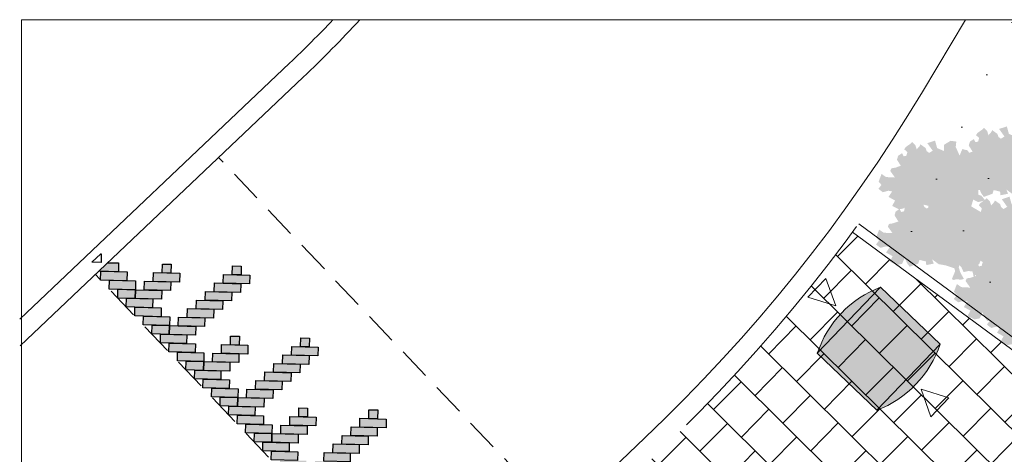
# Model space of a CAD drawing. Header units: metres. Extents: x 92403 to 95147, y 464428 to 465602.
# Tile 150 of 256: x 92665.5 to 92673.03, y 465024.78 to 465028.1. Entities that reach past the tile are written whole.
import ezdxf

# ---------------------------------------------------------------- set-up
doc = ezdxf.new("R2010")
doc.units = ezdxf.units.M
doc.linetypes.add('DASHED2', pattern=[0.375, 0.25, -0.125])
doc.linetypes.add('VH-TROTTOIRBAND', pattern=[15, 5, -2, 2, -2, 2, -2])
doc.layers.get('0').update_dxf_attribs({"linetype": 'CONTINUOUS'})
doc.layers.add('N-RO-GR-GROENSTROOK-A', color=7, linetype='CONTINUOUS', lineweight=0, true_color=0x5de817, transparency=0.7)
for name, color, linetype, lineweight in [('N-RO-IE-MEUBILAIR_WEGMEUBILAIR_AFVALBAK-140L-S', 7, 'CONTINUOUS', 9), ('N-RO-VH-DREMPEL_BESTRAAT-G', 7, 'DASHED2', 9), ('N-RO-VH-KANTOPSLUITING_OPSLUITBAND-G', 7, 'CONTINUOUS', 5), ('N-WE-VH-KANTOPSLUITING_TROTTOIRBAND-G', 7, 'VH-TROTTOIRBAND', 35), ('X-XX-AL-RMB - profiel', 7, 'CONTINUOUS', 9)]:
    doc.layers.add(name, color=color, linetype=linetype, lineweight=lineweight)
doc.layers.add('X-XX-AL-TEKENBLAD_VIEWPORT-NP', color=7, linetype='CONTINUOUS', lineweight=18, plot=False)

# ---------------------------------------------------------------- blocks, each defined once
blk = doc.blocks.new('afvalbak 140l')
at = {"layer": 'N-RO-IE-MEUBILAIR_WEGMEUBILAIR_AFVALBAK-140L-S', "true_color": 0x939598}
h = blk.add_hatch(color=252, dxfattribs=at)
h.dxf.hatch_style = 1
edge = h.paths.add_edge_path()
edge.add_arc((-0.1131, -0.3466), 0.8114, 120.12407, 171.22911)
edge.add_line((-0.915, -0.2229), (-0.3947, -0.5781))
edge.add_arc((-0.8019, 0.1237), 0.8114, 300.12407, 351.22911)
edge.add_line((0, 0), (-0.5203, 0.3552))
at = {"layer": 'N-RO-IE-MEUBILAIR_WEGMEUBILAIR_AFVALBAK-140L-S', "flags": 128}
for points in [[(-0.9441, 0.3529), (-0.8354, 0.1574), (-1.057, 0.1878), (-0.9441, 0.3529)], [(-0.5203, 0.3552), (-0.915, -0.2229), (-0.3947, -0.5781), (0, 0), (-0.5203, 0.3552)], [(0.0213, -0.5604), (0.1342, -0.3953), (-0.0873, -0.3649), (0.0213, -0.5604)]]:
    blk.add_lwpolyline(points, dxfattribs=at)
for points in [[(-0.915, -0.2229, -0.226759), (-0.5203, 0.3552, -1.423564)], [(-0.3947, -0.5781, 0.226759), (0, 0, 1.423564)]]:
    blk.add_lwpolyline(points, format="xyb", dxfattribs=at)

msp = doc.modelspace()

# ---------------------------------------------------------------- hatches: boundary and pattern name
at = {"true_color": 0xffffff}
h = msp.add_hatch(color=7, dxfattribs=at)
h.dxf.hatch_style = 1
h.paths.add_polyline_path([(92668.599621, 465023.494942), (92668.60137, 465023.561964), (92668.735413, 465023.558465), (92668.733663, 465023.491443)])
h.paths.add_polyline_path([(92668.534349, 465023.563713), (92668.536098, 465023.630735), (92668.737225, 465023.625485), (92668.735476, 465023.558463)])
h.paths.add_polyline_path([(92666.119334, 465026.108381), (92666.121083, 465026.175402), (92666.32221, 465026.170152), (92666.320461, 465026.103131)])
h.paths.add_polyline_path([(92666.184606, 465026.03961), (92666.186355, 465026.106631), (92666.387482, 465026.101381), (92666.385733, 465026.03436)])
h.paths.add_polyline_path([(92666.591955, 465026.23033), (92666.658976, 465026.22858), (92666.657223, 465026.161407), (92666.590201, 465026.163157)])
h.paths.add_polyline_path([(92666.249878, 465025.970839), (92666.251627, 465026.03786), (92666.38567, 465026.034361), (92666.38392, 465025.96734)])
h.paths.add_polyline_path([(92666.452754, 465026.03261), (92666.454504, 465026.099632), (92666.655631, 465026.094382), (92666.653882, 465026.02736)])
h.paths.add_polyline_path([(92666.38392, 465025.96734), (92666.38567, 465026.034361), (92666.586797, 465026.029111), (92666.585048, 465025.96209)])
h.paths.add_polyline_path([(92666.521399, 465026.097886), (92666.523148, 465026.164907), (92666.724276, 465026.159657), (92666.722526, 465026.092636)])
h.paths.add_polyline_path([(92667.128126, 465026.216334), (92667.195147, 465026.214584), (92667.193394, 465026.147411), (92667.126372, 465026.149161)])
h.paths.add_polyline_path([(92666.713842, 465025.757527), (92666.715591, 465025.824548), (92666.916719, 465025.819298), (92666.914969, 465025.752277)])
h.paths.add_polyline_path([(92666.988988, 465026.018613), (92666.990738, 465026.085634), (92667.191865, 465026.080384), (92667.190116, 465026.013363)])
h.paths.add_polyline_path([(92666.920154, 465025.953343), (92666.921904, 465026.020364), (92667.123031, 465026.015114), (92667.121282, 465025.948093)])
h.paths.add_polyline_path([(92666.85132, 465025.888072), (92666.85307, 465025.955094), (92667.054197, 465025.949844), (92667.052448, 465025.882822)])
h.paths.add_polyline_path([(92666.782487, 465025.822802), (92666.784236, 465025.889824), (92666.985363, 465025.884573), (92666.983614, 465025.817552)])
h.paths.add_polyline_path([(92667.05757, 465026.08389), (92667.059319, 465026.150911), (92667.260447, 465026.145661), (92667.258697, 465026.07864)])
h.paths.add_polyline_path([(92666.510965, 465025.695756), (92666.512715, 465025.762777), (92666.646757, 465025.759278), (92666.645008, 465025.692257)])
h.paths.add_polyline_path([(92666.645008, 465025.692257), (92666.646757, 465025.759278), (92666.847885, 465025.754028), (92666.846135, 465025.687007)])
h.paths.add_polyline_path([(92666.315149, 465025.902068), (92666.316899, 465025.96909), (92666.518026, 465025.963839), (92666.516277, 465025.896818)])
h.paths.add_polyline_path([(92666.445693, 465025.764526), (92666.447443, 465025.831548), (92666.64857, 465025.826298), (92666.646821, 465025.759276)])
h.paths.add_polyline_path([(92666.380421, 465025.833297), (92666.382171, 465025.900319), (92666.583298, 465025.895069), (92666.581549, 465025.828047)])
h.paths.add_polyline_path([(92666.576237, 465025.626985), (92666.577987, 465025.694006), (92666.779114, 465025.688756), (92666.777364, 465025.621735)])
h.paths.add_polyline_path([(92666.641509, 465025.558214), (92666.643258, 465025.625235), (92666.844386, 465025.619985), (92666.842636, 465025.552964)])
h.paths.add_polyline_path([(92666.706781, 465025.489443), (92666.70853, 465025.556464), (92666.909658, 465025.551214), (92666.907908, 465025.484193)])
h.paths.add_polyline_path([(92668.469077, 465023.632484), (92668.470826, 465023.699505), (92668.671953, 465023.694255), (92668.670204, 465023.627234)])
h.paths.add_polyline_path([(92668.680656, 465024.029662), (92668.747677, 465024.027913), (92668.745924, 465023.96074), (92668.678903, 465023.96249)])
h.paths.add_polyline_path([(92668.338579, 465023.770172), (92668.340328, 465023.837193), (92668.474371, 465023.833694), (92668.472622, 465023.766673)])
h.paths.add_polyline_path([(92668.541456, 465023.831943), (92668.543205, 465023.898965), (92668.744332, 465023.893715), (92668.742583, 465023.826693)])
h.paths.add_polyline_path([(92668.472622, 465023.766673), (92668.474371, 465023.833694), (92668.675498, 465023.828444), (92668.673749, 465023.761423)])
h.paths.add_polyline_path([(92668.6101, 465023.897218), (92668.61185, 465023.96424), (92668.812977, 465023.95899), (92668.811227, 465023.891968)])
h.paths.add_polyline_path([(92668.694652, 465024.565833), (92668.761673, 465024.564084), (92668.75992, 465024.496911), (92668.692898, 465024.498661)])
h.paths.add_polyline_path([(92668.280368, 465024.107027), (92668.282117, 465024.174048), (92668.483245, 465024.168798), (92668.481495, 465024.101777)])
h.paths.add_polyline_path([(92668.555514, 465024.368113), (92668.557264, 465024.435134), (92668.758391, 465024.429884), (92668.756642, 465024.362863)])
h.paths.add_polyline_path([(92668.48668, 465024.302842), (92668.48843, 465024.369864), (92668.689557, 465024.364614), (92668.687808, 465024.297592)])
h.paths.add_polyline_path([(92668.417846, 465024.237572), (92668.419596, 465024.304593), (92668.620723, 465024.299343), (92668.618974, 465024.232322)])
h.paths.add_polyline_path([(92668.349012, 465024.172302), (92668.350762, 465024.239323), (92668.551889, 465024.234073), (92668.55014, 465024.167052)])
h.paths.add_polyline_path([(92668.624096, 465024.433389), (92668.625845, 465024.500411), (92668.826973, 465024.495161), (92668.825223, 465024.428139)])
h.paths.add_polyline_path([(92668.158481, 465024.579829), (92668.225502, 465024.57808), (92668.223749, 465024.510907), (92668.156727, 465024.512656)])
h.paths.add_polyline_path([(92667.816403, 465024.320339), (92667.818153, 465024.38736), (92667.952196, 465024.383861), (92667.950446, 465024.31684)])
h.paths.add_polyline_path([(92668.01928, 465024.38211), (92668.02103, 465024.449131), (92668.222157, 465024.443881), (92668.220407, 465024.37686)])
h.paths.add_polyline_path([(92667.950446, 465024.31684), (92667.952196, 465024.383861), (92668.153323, 465024.378611), (92668.151573, 465024.31159)])
h.paths.add_polyline_path([(92668.087925, 465024.447385), (92668.089674, 465024.514407), (92668.290802, 465024.509157), (92668.289052, 465024.442135)])
h.paths.add_polyline_path([(92668.077491, 465024.045255), (92668.079241, 465024.112277), (92668.213283, 465024.108778), (92668.211534, 465024.041756)])
h.paths.add_polyline_path([(92668.211534, 465024.041756), (92668.213283, 465024.108778), (92668.414411, 465024.103528), (92668.412661, 465024.036506)])
h.paths.add_polyline_path([(92667.11413, 465025.680163), (92667.181151, 465025.678413), (92667.179398, 465025.61124), (92667.112377, 465025.61299)])
h.paths.add_polyline_path([(92666.772053, 465025.420672), (92666.773802, 465025.487694), (92666.907845, 465025.484195), (92666.906096, 465025.417173)])
h.paths.add_polyline_path([(92666.97493, 465025.482444), (92666.976679, 465025.549465), (92667.177806, 465025.544215), (92667.176057, 465025.477194)])
h.paths.add_polyline_path([(92666.906096, 465025.417173), (92666.907845, 465025.484195), (92667.108972, 465025.478945), (92667.107223, 465025.411923)])
h.paths.add_polyline_path([(92667.043574, 465025.547719), (92667.045324, 465025.61474), (92667.246451, 465025.60949), (92667.244701, 465025.542469)])
h.paths.add_polyline_path([(92667.650301, 465025.666167), (92667.717322, 465025.664418), (92667.715569, 465025.597245), (92667.648548, 465025.598994)])
h.paths.add_polyline_path([(92667.236017, 465025.20736), (92667.237767, 465025.274382), (92667.438894, 465025.269132), (92667.437144, 465025.20211)])
h.paths.add_polyline_path([(92667.511164, 465025.468446), (92667.512913, 465025.535468), (92667.71404, 465025.530218), (92667.712291, 465025.463196)])
h.paths.add_polyline_path([(92667.44233, 465025.403176), (92667.444079, 465025.470197), (92667.645207, 465025.464947), (92667.643457, 465025.397926)])
h.paths.add_polyline_path([(92667.373496, 465025.337906), (92667.375245, 465025.404927), (92667.576373, 465025.399677), (92667.574623, 465025.332656)])
h.paths.add_polyline_path([(92667.304662, 465025.272635), (92667.306411, 465025.339657), (92667.507539, 465025.334407), (92667.505789, 465025.267385)])
h.paths.add_polyline_path([(92667.579745, 465025.533723), (92667.581495, 465025.600744), (92667.782622, 465025.595494), (92667.780872, 465025.528473)])
h.paths.add_polyline_path([(92667.03314, 465025.145589), (92667.03489, 465025.21261), (92667.168933, 465025.209111), (92667.167183, 465025.14209)])
h.paths.add_polyline_path([(92667.167183, 465025.14209), (92667.168933, 465025.209111), (92667.37006, 465025.203861), (92667.368311, 465025.13684)])
h.paths.add_polyline_path([(92668.172476, 465025.116), (92668.239498, 465025.114251), (92668.237744, 465025.047078), (92668.170723, 465025.048827)])
h.paths.add_polyline_path([(92667.758193, 465024.657193), (92667.759942, 465024.724215), (92667.961069, 465024.718965), (92667.95932, 465024.651943)])
h.paths.add_polyline_path([(92668.033339, 465024.918279), (92668.035089, 465024.985301), (92668.236216, 465024.980051), (92668.234466, 465024.913029)])
h.paths.add_polyline_path([(92667.964505, 465024.853009), (92667.966255, 465024.920031), (92668.167382, 465024.91478), (92668.165632, 465024.847759)])
h.paths.add_polyline_path([(92667.895671, 465024.787739), (92667.897421, 465024.85476), (92668.098548, 465024.84951), (92668.096798, 465024.782489)])
h.paths.add_polyline_path([(92667.826837, 465024.722469), (92667.828587, 465024.78949), (92668.029714, 465024.78424), (92668.027964, 465024.717219)])
h.paths.add_polyline_path([(92668.101921, 465024.983556), (92668.10367, 465025.050578), (92668.304797, 465025.045328), (92668.303048, 465024.978306)])
h.paths.add_polyline_path([(92667.636305, 465025.129996), (92667.703327, 465025.128247), (92667.701573, 465025.061074), (92667.634552, 465025.062823)])
h.paths.add_polyline_path([(92667.294228, 465024.870505), (92667.295978, 465024.937527), (92667.43002, 465024.934028), (92667.428271, 465024.867007)])
h.paths.add_polyline_path([(92667.497105, 465024.932277), (92667.498854, 465024.999298), (92667.699982, 465024.994048), (92667.698232, 465024.927027)])
h.paths.add_polyline_path([(92667.428271, 465024.867007), (92667.43002, 465024.934028), (92667.631148, 465024.928778), (92667.629398, 465024.861756)])
h.paths.add_polyline_path([(92667.565749, 465024.997552), (92667.567499, 465025.064573), (92667.768626, 465025.059323), (92667.766877, 465024.992302)])
h.paths.add_polyline_path([(92668.403805, 465023.701255), (92668.405554, 465023.768276), (92668.606682, 465023.763026), (92668.604932, 465023.696005)])
h.paths.add_polyline_path([(92668.273261, 465023.838818), (92668.275011, 465023.905839), (92668.476138, 465023.900589), (92668.474389, 465023.833568)])
h.paths.add_polyline_path([(92666.837325, 465025.351901), (92666.839074, 465025.418923), (92667.040201, 465025.413673), (92667.038452, 465025.346651)])
h.paths.add_polyline_path([(92666.967869, 465025.21436), (92666.969618, 465025.281381), (92667.170745, 465025.276131), (92667.168996, 465025.20911)])
h.paths.add_polyline_path([(92666.902597, 465025.283131), (92666.904346, 465025.350152), (92667.105473, 465025.344902), (92667.103724, 465025.27788)])
h.paths.add_polyline_path([(92668.208032, 465023.907608), (92668.209782, 465023.97463), (92668.410909, 465023.96938), (92668.409159, 465023.902358)])
h.paths.add_polyline_path([(92668.14276, 465023.976379), (92668.14451, 465024.043401), (92668.345637, 465024.038151), (92668.343888, 465023.971129)])
h.paths.add_polyline_path([(92667.098412, 465025.076818), (92667.100162, 465025.143839), (92667.301289, 465025.138589), (92667.29954, 465025.071568)])
h.paths.add_polyline_path([(92667.228956, 465024.939276), (92667.230706, 465025.006298), (92667.431833, 465025.001048), (92667.430084, 465024.934026)])
h.paths.add_polyline_path([(92667.163684, 465025.008047), (92667.165434, 465025.075069), (92667.366561, 465025.069818), (92667.364812, 465025.002797)])
h.paths.add_polyline_path([(92667.3595, 465024.801735), (92667.36125, 465024.868756), (92667.562377, 465024.863506), (92667.560627, 465024.796485)])
h.paths.add_polyline_path([(92668.012217, 465024.113942), (92668.013966, 465024.180963), (92668.215094, 465024.175713), (92668.213344, 465024.108692)])
h.paths.add_polyline_path([(92667.946946, 465024.182734), (92667.948695, 465024.249755), (92668.149822, 465024.244505), (92668.148073, 465024.177484)])
h.paths.add_polyline_path([(92667.881674, 465024.251505), (92667.883423, 465024.318526), (92668.08455, 465024.313276), (92668.082801, 465024.246255)])
h.paths.add_polyline_path([(92667.75113, 465024.389067), (92667.75288, 465024.456089), (92667.954007, 465024.450839), (92667.952258, 465024.383817)])
h.paths.add_polyline_path([(92667.685859, 465024.457859), (92667.687609, 465024.524881), (92667.888736, 465024.519631), (92667.886986, 465024.452609)])
h.paths.add_polyline_path([(92667.620587, 465024.52663), (92667.622337, 465024.593652), (92667.823464, 465024.588402), (92667.821714, 465024.52138)])
h.paths.add_polyline_path([(92667.555316, 465024.595422), (92667.557065, 465024.662443), (92667.691108, 465024.658945), (92667.689359, 465024.591923)])
h.paths.add_polyline_path([(92667.490044, 465024.664193), (92667.491793, 465024.731214), (92667.692921, 465024.725964), (92667.691171, 465024.658943)])
h.paths.add_polyline_path([(92667.424772, 465024.732964), (92667.426521, 465024.799985), (92667.627649, 465024.794735), (92667.625899, 465024.727714)])
h.paths.add_polyline_path([(92667.689359, 465024.591923), (92667.691108, 465024.658945), (92667.892235, 465024.653694), (92667.890486, 465024.586673)])
h.paths.add_polyline_path([(92668.727154, 465023.424525), (92668.795935, 465023.489797), (92668.666641, 465023.493172), (92668.664892, 465023.42615)])
h.paths.add_polyline_path([(92666.174843, 465026.241066), (92666.106066, 465026.175794), (92666.255189, 465026.171902), (92666.256939, 465026.238923)])
at = {"layer": 'N-RO-GR-GROENSTROOK-A', "transparency": 33554508}
h = msp.add_hatch(color=256, dxfattribs=at)
h.dxf.hatch_style = 1
h.paths.add_polyline_path([(92673.098146, 465026.763819), (92673.151474, 465026.754494), (92673.218694, 465026.732509), (92673.224404, 465026.710599), (92673.198994, 465026.649092), (92673.214371, 465026.642739), (92673.228057, 465026.647674), (92673.271652, 465026.645546), (92673.290982, 465026.651326), (92673.263201, 465026.701983), (92673.251641, 465026.740643), (92673.257994, 465026.75602), (92673.271817, 465026.740779), (92673.28902, 465026.702964), (92673.325281, 465026.711279), (92673.357589, 465026.707462), (92673.368439, 465026.65427), (92673.400973, 465026.737834), (92673.328791, 465026.779804), (92673.343957, 465026.831878), (92673.381395, 465026.8129), (92673.435806, 465026.825633), (92673.40713, 465026.86147), (92673.382656, 465026.869713), (92673.383605, 465026.905284), (92673.409133, 465026.902711), (92673.411202, 465026.902503), (92673.451413, 465026.903999), (92673.451017, 465026.914634), (92673.443051, 465026.931573), (92673.441215, 465026.969966), (92673.421564, 465026.983577), (92673.431547, 465026.997313), (92673.45811, 465027.008906), (92673.453862, 465027.073799), (92673.412562, 465027.0749), (92673.413333, 465027.103801), (92673.415803, 465027.128208), (92673.36832, 465027.121622), (92673.362099, 465027.151495), (92673.360748, 465027.169067), (92673.326848, 465027.145499), (92673.306802, 465027.144332), (92673.333619, 465027.165472), (92673.298918, 465027.209322), (92673.260425, 465027.2182), (92673.239874, 465027.168888), (92673.210171, 465027.23446), (92673.214643, 465027.275433), (92673.171145, 465027.281827), (92673.120412, 465027.250856), (92673.120708, 465027.203474), (92673.068021, 465027.225949), (92673.051876, 465027.283307), (92672.992871, 465027.263811), (92673.034212, 465027.205781), (92673.006475, 465027.189116), (92672.988381, 465027.202685), (92672.979402, 465027.226612), (92672.974298, 465027.23015), (92672.939863, 465027.254756), (92672.933516, 465027.240922), (92672.911799, 465027.216113), (92672.901211, 465027.247934), (92672.877423, 465027.272125), (92672.857713, 465027.254329), (92672.829123, 465027.234938), (92672.816167, 465027.216962), (92672.840257, 465027.194334), (92672.832522, 465027.167451), (92672.812122, 465027.16276), (92672.799762, 465027.186646), (92672.769333, 465027.166519), (92672.760746, 465027.13691), (92672.790182, 465027.090583), (92672.748464, 465027.075992), (92672.718713, 465027.071551), (92672.70932, 465027.050732), (92672.728883, 465027.024037), (92672.7449, 465027.000839), (92672.677411, 465027.00434), (92672.642952, 465027.02803), (92672.620609, 465026.969997), (92672.641751, 465026.944045), (92672.619116, 465026.914026), (92672.652488, 465026.888533), (92672.695674, 465026.899683), (92672.723612, 465026.894619), (92672.696233, 465026.852425), (92672.746183, 465026.824788), (92672.724024, 465026.783371), (92672.776879, 465026.757489), (92672.818174, 465026.765941), (92672.838893, 465026.811846), (92672.856026, 465026.771998), (92672.87634, 465026.744236), (92672.941954, 465026.767874), (92672.951296, 465026.796547), (92673.000109, 465026.784775), (92673.003779, 465026.756672), (92673.061012, 465026.768232), (92673.047851, 465026.801038), (92673.098158, 465026.763835)])
h = msp.add_hatch(color=256, dxfattribs=at)
h.dxf.hatch_style = 1
h.paths.add_polyline_path([(92672.548955, 465026.655373), (92672.602283, 465026.646048), (92672.669503, 465026.624063), (92672.675214, 465026.602152), (92672.649803, 465026.540645), (92672.66518, 465026.534292), (92672.678866, 465026.539227), (92672.722461, 465026.5371), (92672.741791, 465026.54288), (92672.71401, 465026.593536), (92672.702451, 465026.632197), (92672.708803, 465026.647573), (92672.722626, 465026.632333), (92672.739829, 465026.594517), (92672.77609, 465026.602833), (92672.808398, 465026.599015), (92672.819248, 465026.545823), (92672.851782, 465026.629388), (92672.779601, 465026.671358), (92672.794766, 465026.723431), (92672.832204, 465026.704454), (92672.886615, 465026.717186), (92672.857939, 465026.753024), (92672.833465, 465026.761267), (92672.834414, 465026.796837), (92672.859942, 465026.794265), (92672.862011, 465026.794057), (92672.902222, 465026.795552), (92672.901826, 465026.806188), (92672.89386, 465026.823126), (92672.892024, 465026.861519), (92672.872373, 465026.87513), (92672.882357, 465026.888867), (92672.908919, 465026.90046), (92672.904671, 465026.965352), (92672.863371, 465026.966454), (92672.864142, 465026.995355), (92672.866613, 465027.019761), (92672.819129, 465027.013176), (92672.812908, 465027.043048), (92672.811557, 465027.060621), (92672.777657, 465027.037053), (92672.757611, 465027.035886), (92672.784428, 465027.057025), (92672.749727, 465027.100875), (92672.711234, 465027.109754), (92672.690684, 465027.060442), (92672.660981, 465027.126013), (92672.665452, 465027.166986), (92672.621954, 465027.173381), (92672.571221, 465027.14241), (92672.571517, 465027.095028), (92672.51883, 465027.117503), (92672.502685, 465027.174861), (92672.44368, 465027.155365), (92672.485021, 465027.097335), (92672.457284, 465027.08067), (92672.43919, 465027.094239), (92672.430211, 465027.118165), (92672.425107, 465027.121704), (92672.390672, 465027.146309), (92672.384325, 465027.132476), (92672.362609, 465027.107667), (92672.35202, 465027.139488), (92672.328232, 465027.163679), (92672.308522, 465027.145883), (92672.279932, 465027.126492), (92672.266976, 465027.108516), (92672.291066, 465027.085888), (92672.283331, 465027.059005), (92672.262931, 465027.054314), (92672.250572, 465027.0782), (92672.220143, 465027.058073), (92672.211555, 465027.028464), (92672.240991, 465026.982137), (92672.199273, 465026.967546), (92672.169522, 465026.963105), (92672.160129, 465026.942285), (92672.179692, 465026.91559), (92672.195709, 465026.892392), (92672.12822, 465026.895894), (92672.093761, 465026.919583), (92672.071418, 465026.861551), (92672.092561, 465026.835599), (92672.069926, 465026.80558), (92672.103297, 465026.780087), (92672.146483, 465026.791236), (92672.174421, 465026.786172), (92672.147042, 465026.743978), (92672.196992, 465026.716342), (92672.174833, 465026.674924), (92672.227689, 465026.649043), (92672.268983, 465026.657495), (92672.289703, 465026.7034), (92672.306835, 465026.663552), (92672.327149, 465026.63579), (92672.392763, 465026.659428), (92672.402105, 465026.6881), (92672.450919, 465026.676329), (92672.454588, 465026.648226), (92672.511821, 465026.659786), (92672.49866, 465026.692592), (92672.548967, 465026.655389)])
h = msp.add_hatch(color=256, dxfattribs=at)
h.dxf.hatch_style = 1
h.paths.add_polyline_path([(92672.530394, 465026.229724), (92672.583722, 465026.220399), (92672.650942, 465026.198414), (92672.656653, 465026.176503), (92672.631242, 465026.114996), (92672.646619, 465026.108644), (92672.660306, 465026.113578), (92672.703901, 465026.111451), (92672.723231, 465026.117231), (92672.69545, 465026.167887), (92672.68389, 465026.206548), (92672.690242, 465026.221924), (92672.704065, 465026.206684), (92672.721268, 465026.168869), (92672.75753, 465026.177184), (92672.789837, 465026.173367), (92672.800687, 465026.120174), (92672.833221, 465026.203739), (92672.76104, 465026.245709), (92672.776205, 465026.297782), (92672.813643, 465026.278805), (92672.868055, 465026.291538), (92672.839378, 465026.327375), (92672.814904, 465026.335618), (92672.815853, 465026.371188), (92672.841382, 465026.368616), (92672.84345, 465026.368408), (92672.883661, 465026.369903), (92672.883266, 465026.380539), (92672.875299, 465026.397478), (92672.873464, 465026.435871), (92672.853812, 465026.449481), (92672.863796, 465026.463218), (92672.890358, 465026.474811), (92672.88611, 465026.539703), (92672.844811, 465026.540805), (92672.845581, 465026.569706), (92672.848052, 465026.594112), (92672.800569, 465026.587527), (92672.794347, 465026.617399), (92672.792996, 465026.634972), (92672.759096, 465026.611404), (92672.73905, 465026.610237), (92672.765867, 465026.631377), (92672.731166, 465026.675227), (92672.692673, 465026.684105), (92672.672123, 465026.634793), (92672.64242, 465026.700364), (92672.646892, 465026.741337), (92672.603394, 465026.747732), (92672.552661, 465026.716761), (92672.552956, 465026.669379), (92672.50027, 465026.691854), (92672.484124, 465026.749212), (92672.425119, 465026.729716), (92672.46646, 465026.671686), (92672.438723, 465026.655021), (92672.42063, 465026.66859), (92672.41165, 465026.692516), (92672.406546, 465026.696055), (92672.372111, 465026.72066), (92672.365764, 465026.706827), (92672.344048, 465026.682018), (92672.33346, 465026.713839), (92672.309671, 465026.73803), (92672.289961, 465026.720234), (92672.261372, 465026.700843), (92672.248415, 465026.682867), (92672.272505, 465026.660239), (92672.26477, 465026.633356), (92672.24437, 465026.628665), (92672.232011, 465026.652551), (92672.201582, 465026.632424), (92672.192994, 465026.602815), (92672.222431, 465026.556488), (92672.180712, 465026.541897), (92672.150961, 465026.537456), (92672.141568, 465026.516637), (92672.161131, 465026.489941), (92672.177148, 465026.466743), (92672.109659, 465026.470245), (92672.0752, 465026.493935), (92672.052858, 465026.435902), (92672.074, 465026.40995), (92672.051365, 465026.379931), (92672.084736, 465026.354438), (92672.127922, 465026.365587), (92672.15586, 465026.360524), (92672.128481, 465026.318329), (92672.178431, 465026.290693), (92672.156272, 465026.249276), (92672.209128, 465026.223394), (92672.250423, 465026.231846), (92672.271142, 465026.277751), (92672.288274, 465026.237903), (92672.308588, 465026.210141), (92672.374202, 465026.233779), (92672.383545, 465026.262452), (92672.432358, 465026.25068), (92672.436027, 465026.222577), (92672.493261, 465026.234137), (92672.480099, 465026.266943), (92672.530406, 465026.22974)])
h = msp.add_hatch(color=256, dxfattribs=at)
h.dxf.hatch_style = 1
h.paths.add_polyline_path([(92673.118848, 465026.226168), (92673.172176, 465026.216844), (92673.239396, 465026.194859), (92673.245107, 465026.172948), (92673.219696, 465026.111441), (92673.235073, 465026.105088), (92673.24876, 465026.110023), (92673.292355, 465026.107896), (92673.311685, 465026.113675), (92673.283904, 465026.164332), (92673.272344, 465026.202992), (92673.278697, 465026.218369), (92673.292519, 465026.203128), (92673.309722, 465026.165313), (92673.345984, 465026.173628), (92673.378291, 465026.169811), (92673.389141, 465026.116619), (92673.421676, 465026.200183), (92673.349494, 465026.242154), (92673.364659, 465026.294227), (92673.402097, 465026.275249), (92673.456509, 465026.287982), (92673.427832, 465026.323819), (92673.403359, 465026.332062), (92673.404307, 465026.367633), (92673.429836, 465026.365061), (92673.431904, 465026.364852), (92673.472115, 465026.366348), (92673.47172, 465026.376984), (92673.463753, 465026.393922), (92673.461918, 465026.432315), (92673.442266, 465026.445926), (92673.45225, 465026.459662), (92673.478812, 465026.471255), (92673.474565, 465026.536148), (92673.433265, 465026.537249), (92673.434035, 465026.566151), (92673.436506, 465026.590557), (92673.389023, 465026.583971), (92673.382801, 465026.613844), (92673.38145, 465026.631416), (92673.34755, 465026.607848), (92673.327504, 465026.606682), (92673.354321, 465026.627821), (92673.31962, 465026.671671), (92673.281127, 465026.68055), (92673.260577, 465026.631237), (92673.230874, 465026.696809), (92673.235346, 465026.737782), (92673.191848, 465026.744177), (92673.141115, 465026.713206), (92673.141411, 465026.665824), (92673.088724, 465026.688299), (92673.072578, 465026.745656), (92673.013573, 465026.72616), (92673.054915, 465026.668131), (92673.027177, 465026.651465), (92673.009084, 465026.665034), (92673.000104, 465026.688961), (92672.995, 465026.6925), (92672.960566, 465026.717105), (92672.954218, 465026.703271), (92672.932502, 465026.678462), (92672.921914, 465026.710284), (92672.898125, 465026.734474), (92672.878416, 465026.716679), (92672.849826, 465026.697288), (92672.836869, 465026.679312), (92672.86096, 465026.656684), (92672.853224, 465026.6298), (92672.832824, 465026.62511), (92672.820465, 465026.648995), (92672.790036, 465026.628868), (92672.781448, 465026.59926), (92672.810885, 465026.552933), (92672.769166, 465026.538341), (92672.739415, 465026.5339), (92672.730023, 465026.513081), (92672.749585, 465026.486386), (92672.765602, 465026.463188), (92672.698113, 465026.466689), (92672.663654, 465026.490379), (92672.641312, 465026.432346), (92672.662454, 465026.406394), (92672.639819, 465026.376375), (92672.67319, 465026.350882), (92672.716376, 465026.362032), (92672.744314, 465026.356968), (92672.716936, 465026.314774), (92672.766885, 465026.287137), (92672.744726, 465026.24572), (92672.797582, 465026.219838), (92672.838877, 465026.22829), (92672.859596, 465026.274195), (92672.876728, 465026.234347), (92672.897043, 465026.206585), (92672.962656, 465026.230224), (92672.971999, 465026.258896), (92673.020812, 465026.247125), (92673.024481, 465026.219021), (92673.081715, 465026.230582), (92673.068553, 465026.263388), (92673.118861, 465026.226185)])
h = msp.add_hatch(color=256, dxfattribs=at)
h.dxf.hatch_style = 1
h.paths.add_polyline_path([(92673.125131, 465025.813409), (92673.178459, 465025.804085), (92673.245678, 465025.7821), (92673.251389, 465025.760189), (92673.225978, 465025.698682), (92673.241355, 465025.692329), (92673.255042, 465025.697264), (92673.298637, 465025.695137), (92673.317967, 465025.700916), (92673.290186, 465025.751573), (92673.278626, 465025.790233), (92673.284979, 465025.80561), (92673.298802, 465025.790369), (92673.316005, 465025.752554), (92673.352266, 465025.760869), (92673.384573, 465025.757052), (92673.395424, 465025.70386), (92673.427958, 465025.787424), (92673.355776, 465025.829395), (92673.370941, 465025.881468), (92673.40838, 465025.86249), (92673.462791, 465025.875223), (92673.434114, 465025.91106), (92673.409641, 465025.919303), (92673.410589, 465025.954874), (92673.436118, 465025.952302), (92673.438186, 465025.952093), (92673.478397, 465025.953589), (92673.478002, 465025.964225), (92673.470035, 465025.981163), (92673.4682, 465026.019556), (92673.448548, 465026.033167), (92673.458532, 465026.046903), (92673.485094, 465026.058496), (92673.480847, 465026.123389), (92673.439547, 465026.12449), (92673.440318, 465026.153392), (92673.442788, 465026.177798), (92673.395305, 465026.171212), (92673.389083, 465026.201085), (92673.387732, 465026.218657), (92673.353832, 465026.195089), (92673.333787, 465026.193922), (92673.360604, 465026.215062), (92673.325902, 465026.258912), (92673.287409, 465026.267791), (92673.266859, 465026.218478), (92673.237156, 465026.28405), (92673.241628, 465026.325023), (92673.19813, 465026.331418), (92673.147397, 465026.300447), (92673.147693, 465026.253065), (92673.095006, 465026.27554), (92673.07886, 465026.332897), (92673.019855, 465026.313401), (92673.061197, 465026.255372), (92673.033459, 465026.238706), (92673.015366, 465026.252275), (92673.006387, 465026.276202), (92673.001282, 465026.27974), (92672.966848, 465026.304346), (92672.9605, 465026.290512), (92672.938784, 465026.265703), (92672.928196, 465026.297525), (92672.904407, 465026.321715), (92672.884698, 465026.30392), (92672.856108, 465026.284528), (92672.843152, 465026.266553), (92672.867242, 465026.243924), (92672.859506, 465026.217041), (92672.839107, 465026.212351), (92672.826747, 465026.236236), (92672.796318, 465026.216109), (92672.78773, 465026.186501), (92672.817167, 465026.140174), (92672.775448, 465026.125582), (92672.745698, 465026.121141), (92672.736305, 465026.100322), (92672.755867, 465026.073627), (92672.771884, 465026.050429), (92672.704395, 465026.05393), (92672.669936, 465026.07762), (92672.647594, 465026.019587), (92672.668736, 465025.993635), (92672.646101, 465025.963616), (92672.679472, 465025.938123), (92672.722659, 465025.949273), (92672.750596, 465025.944209), (92672.723218, 465025.902015), (92672.773167, 465025.874378), (92672.751008, 465025.832961), (92672.803864, 465025.807079), (92672.845159, 465025.815531), (92672.865878, 465025.861436), (92672.883011, 465025.821588), (92672.903325, 465025.793826), (92672.968938, 465025.817465), (92672.978281, 465025.846137), (92673.027094, 465025.834366), (92673.030763, 465025.806262), (92673.087997, 465025.817823), (92673.074835, 465025.850629), (92673.125143, 465025.813426)])
h = msp.add_hatch(color=256, dxfattribs=at)
h.dxf.hatch_style = 1
h.paths.add_polyline_path([(92673.3785, 465025.617092), (92673.431828, 465025.607767), (92673.499048, 465025.585782), (92673.504759, 465025.563872), (92673.479348, 465025.502365), (92673.494725, 465025.496012), (92673.508411, 465025.500947), (92673.552006, 465025.49882), (92673.571336, 465025.504599), (92673.543555, 465025.555256), (92673.531996, 465025.593916), (92673.538348, 465025.609293), (92673.552171, 465025.594052), (92673.569374, 465025.556237), (92673.605635, 465025.564552), (92673.637943, 465025.560735), (92673.648793, 465025.507543), (92673.681327, 465025.591107), (92673.609146, 465025.633077), (92673.624311, 465025.685151), (92673.661749, 465025.666173), (92673.71616, 465025.678906), (92673.687484, 465025.714743), (92673.66301, 465025.722986), (92673.663959, 465025.758557), (92673.689487, 465025.755984), (92673.691556, 465025.755776), (92673.731767, 465025.757272), (92673.731371, 465025.767907), (92673.723405, 465025.784846), (92673.72157, 465025.823239), (92673.701918, 465025.83685), (92673.711902, 465025.850586), (92673.738464, 465025.862179), (92673.734216, 465025.927072), (92673.692916, 465025.928173), (92673.693687, 465025.957074), (92673.696158, 465025.981481), (92673.648674, 465025.974895), (92673.642453, 465026.004768), (92673.641102, 465026.02234), (92673.607202, 465025.998772), (92673.587156, 465025.997605), (92673.613973, 465026.018745), (92673.579272, 465026.062595), (92673.540779, 465026.071473), (92673.520229, 465026.022161), (92673.490526, 465026.087733), (92673.494997, 465026.128706), (92673.451499, 465026.1351), (92673.400766, 465026.104129), (92673.401062, 465026.056748), (92673.348375, 465026.079222), (92673.33223, 465026.13658), (92673.273225, 465026.117084), (92673.314566, 465026.059054), (92673.286829, 465026.042389), (92673.268736, 465026.055958), (92673.259756, 465026.079885), (92673.254652, 465026.083423), (92673.220217, 465026.108029), (92673.21387, 465026.094195), (92673.192154, 465026.069386), (92673.181565, 465026.101207), (92673.157777, 465026.125398), (92673.138067, 465026.107602), (92673.109477, 465026.088211), (92673.096521, 465026.070235), (92673.120611, 465026.047607), (92673.112876, 465026.020724), (92673.092476, 465026.016033), (92673.080117, 465026.039919), (92673.049688, 465026.019792), (92673.0411, 465025.990183), (92673.070536, 465025.943857), (92673.028818, 465025.929265), (92672.999067, 465025.924824), (92672.989674, 465025.904005), (92673.009237, 465025.87731), (92673.025254, 465025.854112), (92672.957765, 465025.857613), (92672.923306, 465025.881303), (92672.900963, 465025.82327), (92672.922106, 465025.797318), (92672.899471, 465025.767299), (92672.932842, 465025.741806), (92672.976028, 465025.752956), (92673.003966, 465025.747892), (92672.976587, 465025.705698), (92673.026537, 465025.678061), (92673.004378, 465025.636644), (92673.057234, 465025.610762), (92673.098528, 465025.619214), (92673.119248, 465025.665119), (92673.13638, 465025.625271), (92673.156694, 465025.597509), (92673.222308, 465025.621147), (92673.23165, 465025.64982), (92673.280464, 465025.638048), (92673.284133, 465025.609945), (92673.341366, 465025.621505), (92673.328205, 465025.654311), (92673.378512, 465025.617109)])
at = {"layer": 'X-XX-AL-RMB - profiel', "true_color": 0x1a4a17, "transparency": 33554687}
h = msp.add_hatch(dxfattribs=at)
h.set_pattern_fill('AGR-GRAS_SPORTVELD', color=99, scale=0.5, angle=0.8719655, pattern_type=2)
h.set_pattern_definition([(0.87196551, (7087.56638, -1356.3403), (0.19237484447, 0.39984887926), [0, -0.396875])])
h.paths.add_polyline_path([(92675.091164, 465026.803953), (92675.563805, 465027.587426), (92675.563805, 465028.099497), (92672.911629, 465028.099497), (92672.534837, 465027.470766, -0.02209412), (92671.918658, 465026.538594), (92673.819334, 465025.139394, 0.00641295), (92674.916459, 465026.546451, 0.02666048)])
at = {"layer": 'X-XX-AL-RMB - profiel', "true_color": 0x000000}
h = msp.add_hatch(dxfattribs=at)
h.set_pattern_fill('AVH-TEGEL_300X300_HALFST', color=18, angle=45.2719655, pattern_type=2)
h.set_pattern_definition([(45.272, (92672.76595, 465037.11209), (0.1045544, 0.3186979), [0.3, -0.3]), (135.272, (92672.76595, 465037.1121), (-0.211123, -0.2131366), [])])
h.paths.add_polyline_path([(92674.989014, 465024.068479), (92673.836249, 465025.028235), (92671.873944, 465026.472804, -0.04443501), (92670.388577, 465024.7908), (92670.131732, 465024.547059), (92673.003268, 465021.682936)])

# ---------------------------------------------------------------- linework, layer by layer
at = {"color": 18, "ltscale": 1, "true_color": 0x000000}
for points in [[(92666.121767, 465026.309518), (92666.124582, 465026.309445), (92666.122833, 465026.242423), (92666.052988, 465026.244247)], [(92666.121767, 465026.309518), (92666.052988, 465026.244247)], [(92666.174843, 465026.241066), (92666.256939, 465026.238923), (92666.255189, 465026.171902), (92666.106066, 465026.175794)]]:
    msp.add_lwpolyline(points, dxfattribs=at)
for points in [[(92666.591955, 465026.23033), (92666.658976, 465026.22858), (92666.657223, 465026.161407), (92666.590201, 465026.163157)], [(92667.128126, 465026.216334), (92667.195147, 465026.214584), (92667.193394, 465026.147411), (92667.126372, 465026.149161)], [(92666.119334, 465026.108381), (92666.121083, 465026.175402), (92666.32221, 465026.170152), (92666.320461, 465026.103131)], [(92666.184606, 465026.03961), (92666.186355, 465026.106631), (92666.387482, 465026.101381), (92666.385733, 465026.03436)], [(92666.521399, 465026.097886), (92666.523148, 465026.164907), (92666.724276, 465026.159657), (92666.722526, 465026.092636)], [(92667.05757, 465026.08389), (92667.059319, 465026.150911), (92667.260447, 465026.145661), (92667.258697, 465026.07864)], [(92666.249878, 465025.970839), (92666.251627, 465026.03786), (92666.38567, 465026.034361), (92666.38392, 465025.96734)], [(92666.38392, 465025.96734), (92666.38567, 465026.034361), (92666.586797, 465026.029111), (92666.585048, 465025.96209)], [(92666.452754, 465026.03261), (92666.454504, 465026.099632), (92666.655631, 465026.094382), (92666.653882, 465026.02736)], [(92666.988988, 465026.018613), (92666.990738, 465026.085634), (92667.191865, 465026.080384), (92667.190116, 465026.013363)], [(92666.315149, 465025.902068), (92666.316899, 465025.96909), (92666.518026, 465025.963839), (92666.516277, 465025.896818)], [(92666.85132, 465025.888072), (92666.85307, 465025.955094), (92667.054197, 465025.949844), (92667.052448, 465025.882822)], [(92666.920154, 465025.953343), (92666.921904, 465026.020364), (92667.123031, 465026.015114), (92667.121282, 465025.948093)], [(92666.380421, 465025.833297), (92666.382171, 465025.900319), (92666.583298, 465025.895069), (92666.581549, 465025.828047)], [(92666.782487, 465025.822802), (92666.784236, 465025.889824), (92666.985363, 465025.884573), (92666.983614, 465025.817552)], [(92666.445693, 465025.764526), (92666.447443, 465025.831548), (92666.64857, 465025.826298), (92666.646821, 465025.759276)], [(92666.713842, 465025.757527), (92666.715591, 465025.824548), (92666.916719, 465025.819298), (92666.914969, 465025.752277)], [(92666.510965, 465025.695756), (92666.512715, 465025.762777), (92666.646757, 465025.759278), (92666.645008, 465025.692257)], [(92666.645008, 465025.692257), (92666.646757, 465025.759278), (92666.847885, 465025.754028), (92666.846135, 465025.687007)], [(92666.576237, 465025.626985), (92666.577987, 465025.694006), (92666.779114, 465025.688756), (92666.777364, 465025.621735)], [(92667.11413, 465025.680163), (92667.181151, 465025.678413), (92667.179398, 465025.61124), (92667.112377, 465025.61299)], [(92667.650301, 465025.666167), (92667.717322, 465025.664418), (92667.715569, 465025.597245), (92667.648548, 465025.598994)], [(92666.641509, 465025.558214), (92666.643258, 465025.625235), (92666.844386, 465025.619985), (92666.842636, 465025.552964)], [(92667.043574, 465025.547719), (92667.045324, 465025.61474), (92667.246451, 465025.60949), (92667.244701, 465025.542469)], [(92667.579745, 465025.533723), (92667.581495, 465025.600744), (92667.782622, 465025.595494), (92667.780872, 465025.528473)], [(92666.706781, 465025.489443), (92666.70853, 465025.556464), (92666.909658, 465025.551214), (92666.907908, 465025.484193)], [(92666.97493, 465025.482444), (92666.976679, 465025.549465), (92667.177806, 465025.544215), (92667.176057, 465025.477194)], [(92667.511164, 465025.468446), (92667.512913, 465025.535468), (92667.71404, 465025.530218), (92667.712291, 465025.463196)], [(92666.772053, 465025.420672), (92666.773802, 465025.487694), (92666.907845, 465025.484195), (92666.906096, 465025.417173)], [(92666.906096, 465025.417173), (92666.907845, 465025.484195), (92667.108972, 465025.478945), (92667.107223, 465025.411923)], [(92667.44233, 465025.403176), (92667.444079, 465025.470197), (92667.645207, 465025.464947), (92667.643457, 465025.397926)], [(92666.837325, 465025.351901), (92666.839074, 465025.418923), (92667.040201, 465025.413673), (92667.038452, 465025.346651)], [(92667.373496, 465025.337906), (92667.375245, 465025.404927), (92667.576373, 465025.399677), (92667.574623, 465025.332656)], [(92666.902597, 465025.283131), (92666.904346, 465025.350152), (92667.105473, 465025.344902), (92667.103724, 465025.27788)], [(92666.967869, 465025.21436), (92666.969618, 465025.281381), (92667.170745, 465025.276131), (92667.168996, 465025.20911)], [(92667.304662, 465025.272635), (92667.306411, 465025.339657), (92667.507539, 465025.334407), (92667.505789, 465025.267385)], [(92667.03314, 465025.145589), (92667.03489, 465025.21261), (92667.168933, 465025.209111), (92667.167183, 465025.14209)], [(92667.167183, 465025.14209), (92667.168933, 465025.209111), (92667.37006, 465025.203861), (92667.368311, 465025.13684)], [(92667.236017, 465025.20736), (92667.237767, 465025.274382), (92667.438894, 465025.269132), (92667.437144, 465025.20211)], [(92667.098412, 465025.076818), (92667.100162, 465025.143839), (92667.301289, 465025.138589), (92667.29954, 465025.071568)], [(92667.636305, 465025.129996), (92667.703327, 465025.128247), (92667.701573, 465025.061074), (92667.634552, 465025.062823)], [(92667.163684, 465025.008047), (92667.165434, 465025.075069), (92667.366561, 465025.069818), (92667.364812, 465025.002797)], [(92667.565749, 465024.997552), (92667.567499, 465025.064573), (92667.768626, 465025.059323), (92667.766877, 465024.992302)], [(92668.101921, 465024.983556), (92668.10367, 465025.050578), (92668.304797, 465025.045328), (92668.303048, 465024.978306)], [(92668.172476, 465025.116), (92668.239498, 465025.114251), (92668.237744, 465025.047078), (92668.170723, 465025.048827)], [(92667.228956, 465024.939276), (92667.230706, 465025.006298), (92667.431833, 465025.001048), (92667.430084, 465024.934026)], [(92667.497105, 465024.932277), (92667.498854, 465024.999298), (92667.699982, 465024.994048), (92667.698232, 465024.927027)], [(92668.033339, 465024.918279), (92668.035089, 465024.985301), (92668.236216, 465024.980051), (92668.234466, 465024.913029)], [(92667.294228, 465024.870505), (92667.295978, 465024.937527), (92667.43002, 465024.934028), (92667.428271, 465024.867007)], [(92667.428271, 465024.867007), (92667.43002, 465024.934028), (92667.631148, 465024.928778), (92667.629398, 465024.861756)], [(92667.964505, 465024.853009), (92667.966255, 465024.920031), (92668.167382, 465024.91478), (92668.165632, 465024.847759)], [(92667.3595, 465024.801735), (92667.36125, 465024.868756), (92667.562377, 465024.863506), (92667.560627, 465024.796485)], [(92667.895671, 465024.787739), (92667.897421, 465024.85476), (92668.098548, 465024.84951), (92668.096798, 465024.782489)], [(92667.424772, 465024.732964), (92667.426521, 465024.799985), (92667.627649, 465024.794735), (92667.625899, 465024.727714)], [(92667.826837, 465024.722469), (92667.828587, 465024.78949), (92668.029714, 465024.78424), (92668.027964, 465024.717219)]]:
    msp.add_lwpolyline(points, close=True, dxfattribs=at)
at = {"layer": 'N-RO-VH-DREMPEL_BESTRAAT-G', "flags": 128}
for points in [[(92669.638185, 465024.289078), (92667.022351, 465027.045382)], [(92668.695232, 465023.394181), (92666.079398, 465026.150486)]]:
    msp.add_lwpolyline(points, dxfattribs=at)
at = {"layer": 'N-RO-VH-KANTOPSLUITING_OPSLUITBAND-G', "flags": 128}
for points in [[(92675.563805, 465027.587426), (92675.091164, 465026.803953, -0.02666048), (92674.916459, 465026.546451, -0.00641295), (92673.819334, 465025.139394), (92671.918658, 465026.538594)], [(92675.563805, 465027.432552), (92675.159664, 465026.762629, -0.02666048), (92674.980173, 465026.498073, -0.00668876), (92673.83374, 465025.029449), (92671.871434, 465026.474018)]]:
    msp.add_lwpolyline(points, format="xyb", dxfattribs=at)
at = {"layer": 'N-WE-VH-KANTOPSLUITING_TROTTOIRBAND-G', "lineweight": 15, "flags": 128}
for points in [[(92665.500307, 465025.807704), (92667.565613, 465027.767755, 0.01371148), (92667.896953, 465028.099497)], [(92665.50341, 465025.603852), (92667.66887, 465027.658953, 0.01775487), (92668.101817, 465028.099497)], [(92672.736755, 465028.099497), (92672.406172, 465027.547873, -0.06818273), (92670.282883, 465024.900885), (92666.023348, 465020.85866), (92665.513128, 465020.375421)], [(92665.525935, 465020.180953), (92666.126602, 465020.749855), (92670.386068, 465024.792014, 0.06818273), (92672.534837, 465027.470766), (92672.911629, 465028.099497)]]:
    msp.add_lwpolyline(points, format="xyb", dxfattribs=at)
at = {"layer": 'X-XX-AL-TEKENBLAD_VIEWPORT-NP'}
msp.add_lwpolyline([(92675.563805, 465028.099497), (92665.513112, 465028.099497), (92665.513128, 465020.180953), (92675.563805, 465020.180953)], close=True, dxfattribs=at)

# ---------------------------------------------------------------- block references
at = {"layer": 'N-RO-IE-MEUBILAIR_WEGMEUBILAIR_AFVALBAK-140L-S', "linetype": 'Continuous', "rotation": 350.620679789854}
msp.add_blockref('afvalbak 140l', (92672.541343, 465025.618626), dxfattribs=at)

doc.saveas('drawing.dxf')
